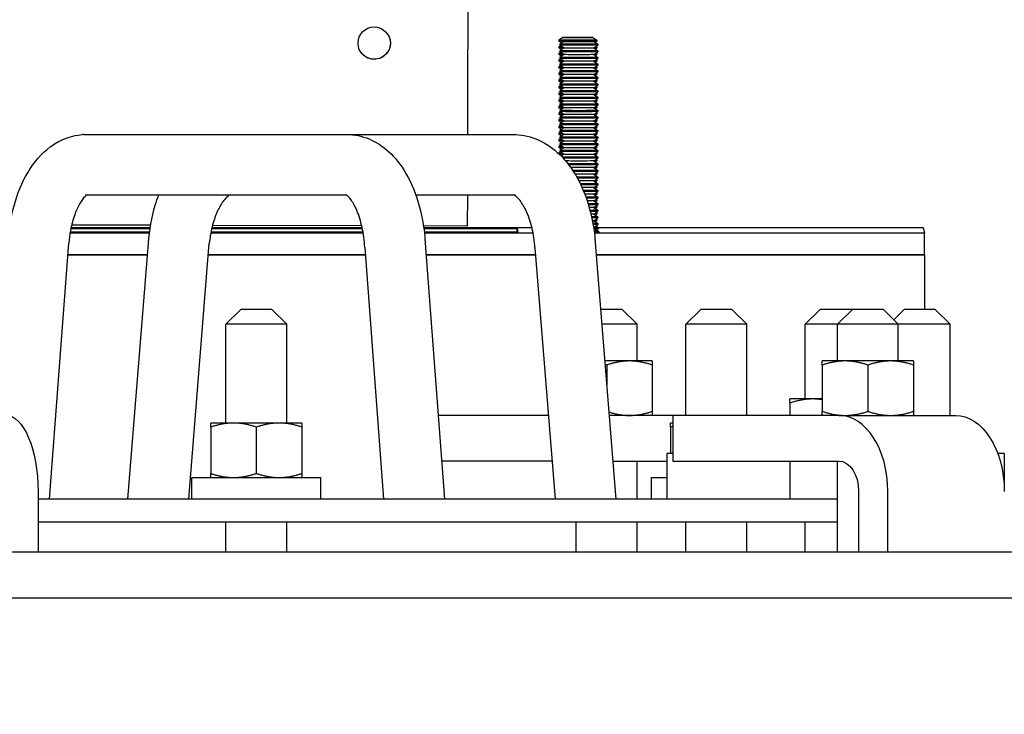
# Model space of a CAD drawing. Extents: x 0 to 796, y 0 to 496.
# Tile 184 of 242: x 411.73 to 419.82, y 300.33 to 306.05. Entities that reach past the tile are written whole.
import ezdxf

# ---------------------------------------------------------------- set-up
doc = ezdxf.new("R2010")
doc.units = 0
doc.header["$LTSCALE"] = 12
doc.header["$MEASUREMENT"] = 0
doc.header["$PDMODE"] = 1
doc.layers.get('0').update_dxf_attribs({"linetype": 'CONTINUOUS'})
doc.layers.get('Defpoints').update_dxf_attribs({"linetype": 'CONTINUOUS'})
doc.layers.add('D', color=2, linetype='CONTINUOUS')
doc.layers.add('X', color=1, linetype='CONTINUOUS')
doc.styles.get("Standard").update_dxf_attribs({"font": 'SIMPLEX.SHX', "width": 0.875})
doc.dimstyles.get("Standard").update_dxf_attribs({"dimscale": 28, "dimtxt": 0.125, "dimasz": 0.125, "dimexe": 0.04375, "dimexo": 0.0625, "dimgap": 0.04375, "dimtad": 0, "dimtih": 1, "dimtoh": 1, "dimdec": 4, "dimzin": 12, "dimdsep": 46, "dimlunit": 5, "dimtxsty": 'Standard', "dimcen": 0, "dimclrd": 256, "dimclre": 256, "dimclrt": 256, "dimadec": 1, "dimazin": 3, "dimtfac": 0.875, "dimtdec": 4, "dimtofl": 0, "dimtmove": 0, "dimatfit": 2, "dimfxl": 1, "dimtolj": 1, "dimtzin": 12, "dimlwd": 13, "dimlwe": 13, "dimarcsym": 0})

# ---------------------------------------------------------------- blocks, each defined once
blk = doc.blocks.new('*D68')
at = {"layer": 'D', "lineweight": 13, "transparency": 16777216}
for p, q in [((390.4139, 320.5128), (517.6464, 320.5128)), ((516.4214, 317.0128), (516.4214, 283.4065)), ((516.4214, 194.7933), (516.4214, 277.4565)), ((441.4913, 191.2933), (517.6464, 191.2933))]:
    blk.add_line(p, q, dxfattribs=at)
at = {"layer": 'D', "transparency": 16777216}
for points in [[(515.838, 317.0128), (517.0047, 317.0128), (516.4214, 320.5128)], [(515.838, 194.7933), (517.0047, 194.7933), (516.4214, 191.2933)]]:
    blk.add_solid(points, dxfattribs=at)
at = {"layer": 'Defpoints', "color": 0, "transparency": 16777216}
for p in [(388.6639, 320.5128), (439.7413, 191.2933), (516.4214, 191.2933)]:
    blk.add_point(p, dxfattribs=at)
at = {"layer": 'D', "transparency": 16777216, "insert": (516.4214, 280.4315), "char_height": 3.5, "attachment_point": 5}
blk.add_mtext('\\A1;129{}{\\C2;%%p1}', dxfattribs=at)
blk = doc.blocks.new('*D111')
at = {"layer": 'D', "lineweight": 13, "transparency": 16777216}
for p, q in [((397.8459, 318.7968), (397.8459, 334.7436)), ((441.8459, 307.4706), (441.8459, 334.7436)), ((438.3459, 333.5186), (401.3459, 333.5186))]:
    blk.add_line(p, q, dxfattribs=at)
at = {"layer": 'D', "transparency": 16777216}
for points in [[(401.3459, 334.102), (401.3459, 332.9353), (397.8459, 333.5186)], [(438.3459, 334.102), (438.3459, 332.9353), (441.8459, 333.5186)]]:
    blk.add_solid(points, dxfattribs=at)
at = {"layer": 'Defpoints', "color": 0, "transparency": 16777216}
for p in [(397.8459, 333.5186), (397.8459, 317.0468), (441.8459, 305.7206)]:
    blk.add_point(p, dxfattribs=at)
at = {"layer": 'D', "transparency": 16777216, "insert": (419.8459, 336.4936), "char_height": 3.5, "attachment_point": 5}
blk.add_mtext('\\A1;44{}{\\C2;%%p1}', dxfattribs=at)

msp = doc.modelspace()

# ---------------------------------------------------------------- linework, layer by layer
at = {"extrusion": (-1, 4.93038e-32, -2.22045e-16)}
for p, q in [((412.25503, 305.10335), (414.39498, 305.10335)), ((414.44227, 305.10335), (415.76401, 305.10335)), ((412.2919, 304.60821), (414.41223, 304.60821)), ((414.98314, 304.60821), (415.80392, 304.60821)), ((415.05948, 304.24668), (415.21893, 302.10578)), ((416.45678, 304.24968), (416.6296, 302.10578)), ((411.97317, 302.10578), (412.12989, 304.21016)), ((412.61644, 302.10578), (412.78608, 304.21016)), ((413.11644, 302.10578), (413.28608, 304.21016)), ((414.56492, 304.17364), (414.71893, 302.10578)), ((415.96315, 304.17063), (416.1296, 302.10578)), ((413.5477, 303.66828), (413.4227, 303.54328)), ((413.5477, 303.66828), (413.6727, 303.66828)), ((413.6727, 303.66828), (413.7977, 303.66828)), ((413.7977, 303.66828), (413.9227, 303.54328)), ((416.50364, 303.66828), (416.5536, 303.66828)), ((416.5536, 303.66828), (416.6786, 303.66828)), ((416.6786, 303.66828), (416.8036, 303.54328)), ((417.3295, 303.66828), (417.2045, 303.54328)), ((417.3295, 303.66828), (417.4545, 303.66828)), ((417.4545, 303.66828), (417.5795, 303.66828)), ((417.5795, 303.66828), (417.7045, 303.54328)), ((418.31022, 303.66828), (418.18522, 303.54328)), ((418.31022, 303.66828), (418.43522, 303.66828)), ((418.43522, 303.66828), (418.56022, 303.66828)), ((418.57633, 303.66828), (418.45133, 303.54328)), ((418.56022, 303.66828), (418.57633, 303.66828)), ((418.56022, 303.66828), (418.56828, 303.66022)), ((418.57633, 303.66828), (418.70133, 303.66828)), ((418.70133, 303.66828), (418.82633, 303.66828)), ((418.82633, 303.66828), (418.95133, 303.54328)), ((419.00218, 303.66828), (418.91426, 303.58036)), ((419.00218, 303.66828), (419.12718, 303.66828)), ((419.12718, 303.66828), (419.25218, 303.66828)), ((419.25218, 303.66828), (419.37718, 303.54328)), ((413.6727, 303.54328), (413.4227, 303.54328)), ((413.4227, 302.73078), (413.4227, 303.54328)), ((413.9227, 303.54328), (413.6727, 303.54328)), ((413.9227, 302.73078), (413.9227, 303.54328)), ((416.5536, 303.54328), (416.51372, 303.54328)), ((416.8036, 303.54328), (416.5536, 303.54328)), ((416.8036, 303.24128), (416.8036, 303.54328)), ((417.4545, 303.54328), (417.2045, 303.54328)), ((417.2045, 302.79328), (417.2045, 303.54328)), ((417.7045, 303.54328), (417.4545, 303.54328)), ((417.7045, 302.79328), (417.7045, 303.54328)), ((418.43522, 303.54328), (418.18522, 303.54328)), ((418.18522, 302.92878), (418.18522, 303.54328)), ((418.45133, 303.54328), (418.43522, 303.54328)), ((418.70133, 303.54328), (418.45133, 303.54328)), ((418.45133, 303.24128), (418.45133, 303.54328)), ((418.95133, 303.54328), (418.70133, 303.54328)), ((419.12718, 303.54328), (418.95133, 303.54328)), ((418.95133, 303.24128), (418.95133, 303.54328)), ((419.37718, 303.54328), (419.12718, 303.54328)), ((419.37718, 302.79328), (419.37718, 303.54328)), ((416.7411, 303.24128), (416.53806, 303.24128)), ((416.5536, 303.20779), (416.5536, 303.04855)), ((416.9286, 303.24128), (416.7411, 303.24128)), ((416.9286, 303.20779), (416.9286, 302.82677)), ((418.51383, 303.24128), (418.32633, 303.24128)), ((418.32633, 303.20779), (418.32633, 302.82677)), ((418.88883, 303.24128), (418.51383, 303.24128)), ((418.70133, 303.20779), (418.70133, 302.82677)), ((419.07633, 303.24128), (418.88883, 303.24128)), ((419.07633, 303.20779), (419.07633, 302.82677)), ((418.24772, 302.92878), (418.06022, 302.92878)), ((418.06022, 302.89529), (418.06022, 302.79328)), ((418.32633, 302.92878), (418.24772, 302.92878)), ((416.07418, 302.79328), (415.16772, 302.79328)), ((417.09768, 302.79328), (416.57418, 302.79328)), ((418.4636, 302.79328), (417.09768, 302.79328)), ((417.09768, 302.79328), (417.09768, 302.41828)), ((418.4636, 302.79328), (419.42116, 302.79328)), ((413.4852, 302.73078), (413.2977, 302.73078)), ((413.8602, 302.73078), (413.4852, 302.73078)), ((414.0477, 302.73078), (413.8602, 302.73078)), ((417.09768, 302.73078), (417.0795, 302.73078)), ((413.2977, 302.69729), (413.2977, 302.31627)), ((413.6727, 302.69729), (413.6727, 302.31627)), ((414.0477, 302.69729), (414.0477, 302.31627)), ((417.0795, 302.69729), (417.0795, 302.48078)), ((417.04791, 302.48078), (417.04791, 302.10578)), ((417.09768, 302.48078), (417.04791, 302.48078)), ((419.82253, 302.48078), (419.76908, 302.48078)), ((419.82253, 302.48078), (419.82253, 302.19496)), ((416.10441, 302.41828), (415.19565, 302.41828)), ((416.60441, 302.41828), (417.04791, 302.41828)), ((416.8036, 302.10578), (416.8036, 302.41828)), ((417.09768, 302.41828), (418.4636, 302.41828)), ((418.05918, 302.41828), (418.05918, 302.10578)), ((418.45133, 301.66828), (418.45133, 302.41828)), ((413.1412, 302.28278), (414.2042, 302.28278)), ((413.1412, 302.10578), (413.1412, 302.28278)), ((414.2042, 302.10578), (414.2042, 302.28278)), ((416.923, 302.28278), (417.04791, 302.28278)), ((416.923, 302.10578), (416.923, 302.28278)), ((411.87778, 302.16828), (411.87778, 301.66828)), ((418.6243, 302.16828), (418.6243, 301.66828)), ((418.86534, 301.66828), (418.86534, 302.16828)), ((418.45133, 302.10578), (411.87778, 302.10578)), ((411.87778, 301.91828), (418.45133, 301.91828)), ((413.4227, 301.66828), (413.4227, 301.91828)), ((413.9227, 301.66828), (413.9227, 301.91828)), ((416.3036, 301.66828), (416.3036, 301.91828)), ((416.8036, 301.66828), (416.8036, 301.91828)), ((417.2045, 301.66828), (417.2045, 301.91828)), ((417.7045, 301.66828), (417.7045, 301.91828)), ((418.18522, 301.66828), (418.18522, 301.91828)), ((434.5489, 301.66828), (359.34591, 301.66828)), ((359.34591, 301.29328), (434.48898, 301.29328))]:
    msp.add_line(p, q, dxfattribs=at)
for centre, major_axis, ratio, start_param, end_param in [((412.27347, 304.85578), (-0.06409, 0.24165), 0.839795, -0.2191466, -0.1631806), ((412.27347, 304.85578), (0.06409, -0.24165), 0.839795, -0.3306394, -0.2191466), ((414.8122, 304.21016), (0.24716, 0.03756), 0.2337537, -0.0179059, -0.0152499), ((418.4636, 302.16828), (0, 0.625), 0.6427876, -1.5707963, 0)]:
    msp.add_ellipse(centre, major_axis=major_axis, ratio=ratio, start_param=start_param, end_param=end_param)
at = {"extrusion": (2.22045e-16, -4.31408e-32, -1)}
msp.add_ellipse((416.20996, 304.21016), major_axis=(-0.24669, -0.04057), ratio=0.2257889, start_param=0.0186846, end_param=0.0229799, dxfattribs=at)
at = {"extrusion": (2.22045e-16, -1.77899e-47, -1)}
msp.add_ellipse((411.61364, 302.16828), major_axis=(0, 0.625), ratio=0.4226183, start_param=0, end_param=1.5707963, dxfattribs=at)
at = {"extrusion": (2.22045e-16, -1.64215e-47, -1)}
msp.add_ellipse((419.42116, 302.16828), major_axis=(0, 0.625), ratio=0.6427876, start_param=0, end_param=1.5707963, dxfattribs=at)
at = {"extrusion": (2.22045e-16, -8.21073e-48, -1)}
msp.add_ellipse((418.4636, 302.16828), major_axis=(0, 0.25), ratio=0.6427876, start_param=0, end_param=1.5707963, dxfattribs=at)
for points, knots in [([(411.62989, 304.21016), (411.63659, 304.31609), (411.65378, 304.42141), (411.70787, 304.6171), (411.74567, 304.70962), (411.84295, 304.8742), (411.90502, 304.94779), (412.01315, 305.02809), (412.05042, 305.04977), (412.1382, 305.08674), (412.19055, 305.0995), (412.2432, 305.10296)], [0, 0, 0, 0, 0.3195923, 0.3195923, 0.6448523, 0.6448523, 0.985725, 0.985725, 1.1445154, 1.1445154, 1.3403033, 1.3403033, 1.3403033, 1.3403033]), ([(414.38836, 305.10296), (414.39843, 305.10362), (414.40853, 305.10395), (414.449, 305.10395), (414.47946, 305.10092), (414.57083, 305.08273), (414.63018, 305.05768), (414.73935, 304.98722), (414.78959, 304.94005), (414.88579, 304.81999), (414.92973, 304.74212), (415.00355, 304.56139), (415.0319, 304.45393), (415.05295, 304.31133), (415.05669, 304.27918), (415.05947, 304.24683)], [0, 0, 0, 0, 0.0374611, 0.0374611, 0.1501477, 0.1501477, 0.3835405, 0.3835405, 0.6332438, 0.6332438, 0.9382811, 0.9382811, 1.2809377, 1.2809377, 1.3789856, 1.3789856, 1.3789856, 1.3789856]), ([(415.75941, 305.10335), (415.76759, 305.10375), (415.77578, 305.10395), (415.81421, 305.10395), (415.84454, 305.10117), (415.94027, 305.08358), (416.00427, 305.05782), (416.1219, 304.98436), (416.17625, 304.93496), (416.27844, 304.81064), (416.32475, 304.73109), (416.40128, 304.54881), (416.4303, 304.44191), (416.45084, 304.30485), (416.45417, 304.27742), (416.45676, 304.24985)], [0.0068754, 0.0068754, 0.0068754, 0.0068754, 0.0369365, 0.0369365, 0.1480071, 0.1480071, 0.3943837, 0.3943837, 0.6543924, 0.6543924, 0.9615009, 0.9615009, 1.3000667, 1.3000667, 1.3836576, 1.3836576, 1.3836576, 1.3836576]), ([(412.28041, 304.60857), (412.27652, 304.60595), (412.27007, 304.60091), (412.25042, 304.58039), (412.23545, 304.56093), (412.20642, 304.51045), (412.19201, 304.47934), (412.16558, 304.4059), (412.15358, 304.36191), (412.13816, 304.28173), (412.13316, 304.24622), (412.12989, 304.21016)], [0.25981985, 0.25981985, 0.25981985, 0.25981985, 0.35802338, 0.35802338, 0.50008373, 0.50008373, 0.63816127, 0.63816127, 0.78962669, 0.78962669, 0.89991152, 0.89991152, 0.89991152, 0.89991152]), ([(412.78608, 304.21016), (412.79331, 304.31727), (412.81203, 304.42381), (412.84998, 304.55125), (412.85973, 304.58008), (412.87044, 304.60821)], [0, 0, 0, 0, 0.32312146, 0.32312146, 0.4199095, 0.4199095, 0.4199095, 0.4199095]), ([(413.45894, 304.60821), (413.45369, 304.606), (413.44204, 304.59973), (413.41017, 304.56824), (413.39048, 304.54302), (413.35611, 304.48165), (413.34069, 304.44692), (413.31363, 304.36698), (413.30206, 304.3202), (413.29084, 304.25144), (413.28815, 304.23091), (413.28608, 304.21016)], [0.18650205, 0.18650205, 0.18650205, 0.18650205, 0.35302385, 0.35302385, 0.51781873, 0.51781873, 0.66039339, 0.66039339, 0.81439002, 0.81439002, 0.8779053, 0.8779053, 0.8779053, 0.8779053]), ([(414.56491, 304.17386), (414.56154, 304.23128), (414.55375, 304.28827), (414.53111, 304.39152), (414.51596, 304.43934), (414.48333, 304.51624), (414.46552, 304.54729), (414.4354, 304.58836), (414.42251, 304.6005), (414.40994, 304.61005), (414.40731, 304.61115), (414.40731, 304.61115)], [0, 0, 0, 0, 0.17364991, 0.17364991, 0.34531111, 0.34531111, 0.5063828, 0.5063828, 0.65133277, 0.65133277, 0.75006373, 0.75006373, 0.75006373, 0.75006373]), ([(415.96313, 304.17088), (415.95967, 304.22707), (415.95153, 304.28287), (415.92778, 304.38415), (415.91186, 304.43111), (415.87725, 304.50729), (415.85823, 304.5383), (415.82483, 304.58074), (415.80999, 304.5939), (415.79406, 304.60497), (415.78975, 304.60711), (415.78711, 304.60821)], [0, 0, 0, 0, 0.16990034, 0.16990034, 0.33811907, 0.33811907, 0.49731098, 0.49731098, 0.64403315, 0.64403315, 0.73041523, 0.73041523, 0.73041523, 0.73041523])]:
    msp.add_open_spline(points, degree=3, knots=knots)
for points, weights in [([(416.5536, 303.20779), (416.54695, 303.21), (416.54042, 303.21206)], [1, 1.0024249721, 1.00454007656]), ([(416.7411, 303.24128), (416.65408, 303.24128), (416.5536, 303.20779)], [1, 1.0379548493, 1]), ([(416.9286, 303.20779), (416.82812, 303.24128), (416.7411, 303.24128)], [1, 1.0379548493, 1]), ([(416.9286, 303.24128), (416.9286, 303.24128), (416.9286, 303.20779)], [1, 1.0379548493, 1]), ([(418.32633, 303.20779), (418.32633, 303.24128), (418.32633, 303.24128)], [1, 1.0379548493, 1]), ([(418.51383, 303.24128), (418.42681, 303.24128), (418.32633, 303.20779)], [1, 1.0379548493, 1]), ([(418.70133, 303.20779), (418.60085, 303.24128), (418.51383, 303.24128)], [1, 1.0379548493, 1]), ([(418.88883, 303.24128), (418.80181, 303.24128), (418.70133, 303.20779)], [1, 1.0379548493, 1]), ([(419.07633, 303.20779), (418.97585, 303.24128), (418.88883, 303.24128)], [1, 1.0379548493, 1]), ([(419.07633, 303.24128), (419.07633, 303.24128), (419.07633, 303.20779)], [1, 1.0379548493, 1]), ([(418.06022, 302.89529), (418.06022, 302.92878), (418.06022, 302.92878)], [1, 1.0379548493, 1]), ([(418.24772, 302.92878), (418.1607, 302.92878), (418.06022, 302.89529)], [1, 1.0379548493, 1]), ([(418.32633, 302.92253), (418.28647, 302.92878), (418.24772, 302.92878)], [1.01866743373, 1.01655197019, 1]), ([(416.57195, 302.82089), (416.66159, 302.79328), (416.7411, 302.79328)], [1.00617536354, 1.0345642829, 1]), ([(416.7411, 302.79328), (416.82812, 302.79328), (416.9286, 302.82677)], [1, 1.0379548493, 1]), ([(416.9286, 302.82677), (416.9286, 302.79328), (416.9286, 302.79328)], [1, 1.0379548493, 1]), ([(418.32633, 302.82677), (418.42681, 302.79328), (418.51383, 302.79328)], [1, 1.0379548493, 1]), ([(418.32633, 302.79328), (418.32633, 302.79328), (418.32633, 302.82677)], [1, 1.0379548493, 1]), ([(418.51383, 302.79328), (418.60085, 302.79328), (418.70133, 302.82677)], [1, 1.0379548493, 1]), ([(418.70133, 302.82677), (418.80181, 302.79328), (418.88883, 302.79328)], [1, 1.0379548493, 1]), ([(418.88883, 302.79328), (418.97585, 302.79328), (419.07633, 302.82677)], [1, 1.0379548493, 1]), ([(419.07633, 302.82677), (419.07633, 302.79328), (419.07633, 302.79328)], [1, 1.0379548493, 1]), ([(413.2977, 302.69729), (413.2977, 302.73078), (413.2977, 302.73078)], [1, 1.0379548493, 1]), ([(413.4852, 302.73078), (413.39819, 302.73078), (413.2977, 302.69729)], [1, 1.0379548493, 1]), ([(413.6727, 302.69729), (413.57222, 302.73078), (413.4852, 302.73078)], [1, 1.0379548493, 1]), ([(413.8602, 302.73078), (413.77319, 302.73078), (413.6727, 302.69729)], [1, 1.0379548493, 1]), ([(414.0477, 302.69729), (413.94722, 302.73078), (413.8602, 302.73078)], [1, 1.0379548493, 1]), ([(414.0477, 302.73078), (414.0477, 302.73078), (414.0477, 302.69729)], [1, 1.0379548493, 1]), ([(417.0795, 302.69729), (417.0795, 302.73078), (417.0795, 302.73078)], [1, 1.0379548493, 1]), ([(417.09768, 302.70312), (417.08869, 302.70035), (417.0795, 302.69729)], [1.00612233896, 1.00335832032, 1]), ([(413.2977, 302.31627), (413.39819, 302.28278), (413.4852, 302.28278)], [1, 1.0379548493, 1]), ([(413.2977, 302.28278), (413.2977, 302.28278), (413.2977, 302.31627)], [1, 1.0379548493, 1]), ([(413.4852, 302.28278), (413.57222, 302.28278), (413.6727, 302.31627)], [1, 1.0379548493, 1]), ([(413.6727, 302.31627), (413.77319, 302.28278), (413.8602, 302.28278)], [1, 1.0379548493, 1]), ([(413.8602, 302.28278), (413.94722, 302.28278), (414.0477, 302.31627)], [1, 1.0379548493, 1]), ([(414.0477, 302.31627), (414.0477, 302.28278), (414.0477, 302.28278)], [1, 1.0379548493, 1])]:
    msp.add_rational_spline(points, weights, degree=2)
at = {"layer": 'X', "extrusion": (-1, 4.93038e-32, -2.22045e-16)}
for p, q in [((415.42138, 309.82402), (415.40958, 305.38326)), ((416.19383, 305.90293), (416.16078, 305.87979)), ((416.16078, 305.87978), (416.16078, 305.87141)), ((416.18173, 305.85674), (416.16078, 305.8714)), ((416.20113, 305.87032), (416.16808, 305.84718)), ((416.44023, 305.90293), (416.47328, 305.87979)), ((416.44753, 305.87032), (416.48058, 305.84718)), ((416.45963, 305.86185), (416.47328, 305.8714)), ((416.47328, 305.87978), (416.47328, 305.87141)), ((416.1742, 305.83452), (416.16078, 305.82513)), ((416.16078, 305.82512), (416.16078, 305.81675)), ((416.18173, 305.80208), (416.16078, 305.81674)), ((416.16808, 305.84718), (416.16808, 305.8388)), ((416.20113, 305.81566), (416.16808, 305.8388)), ((416.20113, 305.81566), (416.16808, 305.79252)), ((416.16808, 305.79252), (416.16808, 305.78414)), ((416.44753, 305.81566), (416.48058, 305.8388)), ((416.44753, 305.81566), (416.48058, 305.79252)), ((416.45963, 305.80719), (416.47328, 305.81674)), ((416.46716, 305.82941), (416.47328, 305.82512)), ((416.47328, 305.82512), (416.47328, 305.81675)), ((416.48058, 305.84718), (416.48058, 305.8388)), ((416.48058, 305.79252), (416.48058, 305.78414)), ((416.1742, 305.77986), (416.16078, 305.77046)), ((416.16078, 305.77046), (416.16078, 305.76208)), ((416.18173, 305.74742), (416.16078, 305.76208)), ((416.1742, 305.7252), (416.16078, 305.7158)), ((416.16078, 305.7158), (416.16078, 305.70742)), ((416.18173, 305.69275), (416.16078, 305.70742)), ((416.20113, 305.761), (416.16808, 305.78414)), ((416.20113, 305.761), (416.16808, 305.73786)), ((416.16808, 305.73786), (416.16808, 305.72948)), ((416.20113, 305.70634), (416.16808, 305.72948)), ((416.20113, 305.70634), (416.16808, 305.6832)), ((416.44753, 305.761), (416.48058, 305.78414)), ((416.44753, 305.761), (416.48058, 305.73786)), ((416.44753, 305.70634), (416.48058, 305.72948)), ((416.44753, 305.70634), (416.48058, 305.6832)), ((416.45963, 305.75253), (416.47328, 305.76208)), ((416.45963, 305.69787), (416.47328, 305.70742)), ((416.46716, 305.77475), (416.47328, 305.77046)), ((416.46716, 305.72008), (416.47328, 305.7158)), ((416.47328, 305.77046), (416.47328, 305.76208)), ((416.47328, 305.7158), (416.47328, 305.70742)), ((416.48058, 305.73786), (416.48058, 305.72948)), ((416.1742, 305.67054), (416.16078, 305.66114)), ((416.16078, 305.66114), (416.16078, 305.65276)), ((416.18173, 305.63809), (416.16078, 305.65276)), ((416.16808, 305.6832), (416.16808, 305.67482)), ((416.20113, 305.65168), (416.16808, 305.67482)), ((416.20113, 305.65168), (416.16808, 305.62854)), ((416.16808, 305.62854), (416.16808, 305.62016)), ((416.44753, 305.65168), (416.48058, 305.67482)), ((416.44753, 305.65168), (416.48058, 305.62854)), ((416.45963, 305.64321), (416.47328, 305.65276)), ((416.46716, 305.66542), (416.47328, 305.66114)), ((416.47328, 305.66114), (416.47328, 305.65276)), ((416.48058, 305.6832), (416.48058, 305.67482)), ((416.48058, 305.62854), (416.48058, 305.62016)), ((416.1742, 305.61588), (416.16078, 305.60648)), ((416.16078, 305.60648), (416.16078, 305.5981)), ((416.18173, 305.58343), (416.16078, 305.5981)), ((416.1742, 305.56121), (416.16078, 305.55182)), ((416.16078, 305.55182), (416.16078, 305.54344)), ((416.18173, 305.52877), (416.16078, 305.54344)), ((416.20113, 305.59702), (416.16808, 305.62016)), ((416.20113, 305.59702), (416.16808, 305.57388)), ((416.16808, 305.57388), (416.16808, 305.5655)), ((416.20113, 305.54235), (416.16808, 305.5655)), ((416.20113, 305.54236), (416.16808, 305.51922)), ((416.44753, 305.59702), (416.48058, 305.62016)), ((416.44753, 305.59702), (416.48058, 305.57388)), ((416.44753, 305.54235), (416.48058, 305.5655)), ((416.44753, 305.54236), (416.48058, 305.51922)), ((416.45963, 305.58854), (416.47328, 305.5981)), ((416.45963, 305.53388), (416.47328, 305.54344)), ((416.46716, 305.61076), (416.47328, 305.60648)), ((416.46716, 305.5561), (416.47328, 305.55182)), ((416.47328, 305.60648), (416.47328, 305.5981)), ((416.47328, 305.55182), (416.47328, 305.54344)), ((416.48058, 305.57388), (416.48058, 305.5655)), ((416.1742, 305.50655), (416.16078, 305.49716)), ((416.16078, 305.49716), (416.16078, 305.48878)), ((416.18173, 305.47411), (416.16078, 305.48878)), ((416.16808, 305.51921), (416.16808, 305.51084)), ((416.20113, 305.48769), (416.16808, 305.51084)), ((416.20113, 305.4877), (416.16808, 305.46456)), ((416.16808, 305.46455), (416.16808, 305.45618)), ((416.44753, 305.48769), (416.48058, 305.51083)), ((416.44753, 305.48769), (416.48058, 305.46456)), ((416.45963, 305.47922), (416.47328, 305.48878)), ((416.46716, 305.50144), (416.47328, 305.49716)), ((416.47328, 305.49716), (416.47328, 305.48878)), ((416.48058, 305.51921), (416.48058, 305.51084)), ((416.48058, 305.46455), (416.48058, 305.45618)), ((416.1742, 305.45189), (416.16078, 305.4425)), ((416.16078, 305.4425), (416.16078, 305.43412)), ((416.18173, 305.41945), (416.16078, 305.43412)), ((416.1742, 305.39723), (416.16078, 305.38784)), ((416.16078, 305.38783), (416.16078, 305.37946)), ((416.20113, 305.43303), (416.16808, 305.45617)), ((416.20113, 305.43303), (416.16808, 305.40989)), ((416.16808, 305.40989), (416.16808, 305.40152)), ((416.20113, 305.37837), (416.16808, 305.40151)), ((416.44753, 305.43303), (416.48058, 305.45617)), ((416.44753, 305.43303), (416.48058, 305.40989)), ((416.44753, 305.37837), (416.48058, 305.40151)), ((416.45963, 305.42456), (416.47328, 305.43412)), ((416.46716, 305.44678), (416.47328, 305.4425)), ((416.46716, 305.39212), (416.47328, 305.38784)), ((416.47328, 305.4425), (416.47328, 305.43412)), ((416.47328, 305.38783), (416.47328, 305.37946)), ((416.48058, 305.40989), (416.48058, 305.40151)), ((416.18173, 305.36479), (416.16078, 305.37946)), ((416.1742, 305.34257), (416.16078, 305.33318)), ((416.16078, 305.33317), (416.16078, 305.3248)), ((416.18173, 305.31013), (416.16078, 305.32479)), ((416.20113, 305.37837), (416.16808, 305.35523)), ((416.16808, 305.35523), (416.16808, 305.34685)), ((416.20113, 305.32371), (416.16808, 305.34685)), ((416.20113, 305.32371), (416.16808, 305.30057)), ((416.16808, 305.30057), (416.16808, 305.29219)), ((416.44753, 305.37837), (416.48058, 305.35523)), ((416.44753, 305.32371), (416.48058, 305.34685)), ((416.44753, 305.32371), (416.48058, 305.30057)), ((416.45963, 305.3699), (416.47328, 305.37945)), ((416.45963, 305.31524), (416.47328, 305.32479)), ((416.46716, 305.33746), (416.47328, 305.33318)), ((416.47328, 305.33317), (416.47328, 305.3248)), ((416.48058, 305.35523), (416.48058, 305.34685)), ((416.48058, 305.30057), (416.48058, 305.29219)), ((415.40933, 305.25789), (415.4097, 305.25625)), ((416.1742, 305.28791), (416.16078, 305.27851)), ((416.16078, 305.27851), (416.16078, 305.27014)), ((416.18173, 305.25547), (416.16078, 305.27013)), ((416.17419, 305.23325), (416.16078, 305.22385)), ((416.16078, 305.22385), (416.16078, 305.21547)), ((416.20113, 305.26905), (416.16808, 305.29219)), ((416.20113, 305.26905), (416.16808, 305.24591)), ((416.16808, 305.24591), (416.16808, 305.23753)), ((416.20113, 305.21439), (416.16808, 305.23753)), ((416.44753, 305.26905), (416.48058, 305.29219)), ((416.44753, 305.26905), (416.48058, 305.24591)), ((416.44753, 305.21439), (416.48058, 305.23753)), ((416.45963, 305.26058), (416.47328, 305.27013)), ((416.46716, 305.2828), (416.47328, 305.27851)), ((416.46716, 305.22814), (416.47328, 305.22385)), ((416.47328, 305.27851), (416.47328, 305.27013)), ((416.47328, 305.22385), (416.47328, 305.21547)), ((416.48058, 305.24591), (416.48058, 305.23753)), ((416.18173, 305.20081), (416.16078, 305.21547)), ((416.17419, 305.17859), (416.16078, 305.16919)), ((416.16078, 305.16919), (416.16078, 305.16081)), ((416.18173, 305.14614), (416.16078, 305.16081)), ((416.20113, 305.21439), (416.16808, 305.19125)), ((416.16808, 305.19125), (416.16808, 305.18287)), ((416.20113, 305.15973), (416.16808, 305.18287)), ((416.20113, 305.15973), (416.16808, 305.13659)), ((416.44753, 305.21439), (416.48058, 305.19125)), ((416.44753, 305.15973), (416.48058, 305.18287)), ((416.44753, 305.15973), (416.48058, 305.13659)), ((416.45963, 305.20592), (416.47328, 305.21547)), ((416.45963, 305.15126), (416.47328, 305.16081)), ((416.46716, 305.17347), (416.47328, 305.16919)), ((416.47328, 305.16919), (416.47328, 305.16081)), ((416.48058, 305.19125), (416.48058, 305.18287)), ((416.17419, 305.12393), (416.16078, 305.11453)), ((416.16078, 305.11453), (416.16078, 305.10615)), ((416.18173, 305.09148), (416.16078, 305.10615)), ((416.17419, 305.06926), (416.16078, 305.05987)), ((416.16078, 305.05987), (416.16078, 305.05149)), ((416.16808, 305.13659), (416.16808, 305.12821)), ((416.20113, 305.10507), (416.16808, 305.12821)), ((416.20113, 305.10507), (416.16808, 305.08193)), ((416.16808, 305.08193), (416.16808, 305.07355)), ((416.20113, 305.05041), (416.16808, 305.07355)), ((416.44753, 305.10507), (416.48058, 305.12821)), ((416.44753, 305.10507), (416.48058, 305.08193)), ((416.44753, 305.0504), (416.48058, 305.07355)), ((416.45963, 305.09659), (416.47328, 305.10615)), ((416.46716, 305.11881), (416.47328, 305.11453)), ((416.46716, 305.06415), (416.47328, 305.05987)), ((416.47328, 305.11453), (416.47328, 305.10615)), ((416.47328, 305.05987), (416.47328, 305.05149)), ((416.48058, 305.13659), (416.48058, 305.12821)), ((416.48058, 305.08193), (416.48058, 305.07355)), ((416.18173, 305.03682), (416.16078, 305.05149)), ((416.17419, 305.0146), (416.16078, 305.00521)), ((416.16078, 305.00521), (416.16078, 304.99683)), ((416.18172, 304.98216), (416.16078, 304.99683)), ((416.20113, 305.05041), (416.16808, 305.02727)), ((416.16808, 305.02727), (416.16808, 305.01889)), ((416.20113, 304.99574), (416.16808, 305.01889)), ((416.20113, 304.99575), (416.16808, 304.97261)), ((416.44753, 305.05041), (416.48058, 305.02727)), ((416.44753, 304.99574), (416.48058, 305.01889)), ((416.44753, 304.99575), (416.48058, 304.97261)), ((416.45963, 305.04193), (416.47328, 305.05149)), ((416.45963, 304.98727), (416.47328, 304.99683)), ((416.46716, 305.00949), (416.47328, 305.00521)), ((416.47328, 305.00521), (416.47328, 304.99683)), ((416.48058, 305.02726), (416.48058, 305.01889)), ((416.17419, 304.95994), (416.16078, 304.95055)), ((416.16078, 304.95055), (416.16078, 304.94492)), ((416.16808, 304.9726), (416.16808, 304.96423)), ((416.20113, 304.94108), (416.16808, 304.96422)), ((416.18172, 304.9275), (416.17115, 304.9349)), ((416.20113, 304.94108), (416.17985, 304.92619)), ((416.44753, 304.94108), (416.48058, 304.96422)), ((416.44753, 304.94108), (416.48058, 304.91794)), ((416.44753, 304.88642), (416.48058, 304.90956)), ((416.45963, 304.93261), (416.47328, 304.94217)), ((416.46716, 304.95483), (416.47328, 304.95055)), ((416.46716, 304.90017), (416.47328, 304.89589)), ((416.47328, 304.95055), (416.47328, 304.94217)), ((416.47328, 304.89588), (416.47328, 304.88751)), ((416.48058, 304.9726), (416.48058, 304.96423)), ((416.48058, 304.91794), (416.48058, 304.90957)), ((416.44753, 304.88642), (416.48058, 304.86328)), ((416.44753, 304.83176), (416.48058, 304.8549)), ((416.44753, 304.83176), (416.48058, 304.80862)), ((416.45963, 304.87795), (416.47328, 304.88751)), ((416.45963, 304.82329), (416.47327, 304.83284)), ((416.46716, 304.84551), (416.47327, 304.84123)), ((416.47328, 304.84122), (416.47328, 304.83285)), ((416.48058, 304.86328), (416.48058, 304.8549)), ((416.44753, 304.7771), (416.48058, 304.80024)), ((416.44753, 304.7771), (416.48058, 304.75396)), ((416.44753, 304.72244), (416.48058, 304.74558)), ((416.45963, 304.76863), (416.47327, 304.77818)), ((416.46716, 304.79085), (416.47327, 304.78656)), ((416.46716, 304.73619), (416.47327, 304.7319)), ((416.47328, 304.78656), (416.47328, 304.77819)), ((416.48058, 304.80862), (416.48058, 304.80024)), ((416.48058, 304.75396), (416.48058, 304.74558)), ((416.44753, 304.72244), (416.48058, 304.6993)), ((416.44753, 304.66778), (416.48058, 304.69092)), ((416.44753, 304.66778), (416.48058, 304.64464)), ((416.45963, 304.71397), (416.47327, 304.72352)), ((416.45963, 304.65931), (416.47327, 304.66886)), ((416.46716, 304.68152), (416.47327, 304.67724)), ((416.47328, 304.7319), (416.47328, 304.72352)), ((416.47328, 304.67724), (416.47328, 304.66886)), ((416.48058, 304.6993), (416.48058, 304.69092)), ((415.40813, 304.60821), (415.40745, 304.35098)), ((416.44753, 304.61312), (416.48058, 304.63626)), ((416.44753, 304.61312), (416.48058, 304.58998)), ((416.44753, 304.55846), (416.48058, 304.5816)), ((416.45963, 304.60465), (416.47327, 304.6142)), ((416.46716, 304.62686), (416.47327, 304.62258)), ((416.46716, 304.5722), (416.47327, 304.56792)), ((416.47328, 304.62258), (416.47328, 304.6142)), ((416.48058, 304.64464), (416.48058, 304.63626)), ((416.48058, 304.58998), (416.48058, 304.5816)), ((416.44753, 304.55846), (416.48057, 304.53532)), ((416.44753, 304.50379), (416.48057, 304.52694)), ((416.44753, 304.5038), (416.48057, 304.48066)), ((416.45963, 304.54998), (416.47327, 304.55954)), ((416.45963, 304.49532), (416.47327, 304.50488)), ((416.46716, 304.51754), (416.47327, 304.51326)), ((416.47328, 304.56792), (416.47328, 304.55954)), ((416.47328, 304.51326), (416.47328, 304.50488)), ((416.48058, 304.53532), (416.48058, 304.52694)), ((416.44753, 304.44913), (416.48057, 304.47227)), ((416.44753, 304.44913), (416.48057, 304.426)), ((416.44753, 304.39447), (416.48057, 304.41761)), ((416.45963, 304.44066), (416.47327, 304.45022)), ((416.46716, 304.46288), (416.47327, 304.4586)), ((416.46716, 304.40822), (416.47327, 304.40394)), ((416.47328, 304.4586), (416.47328, 304.45022)), ((416.48058, 304.48065), (416.48058, 304.47228)), ((416.48058, 304.42599), (416.48058, 304.41762)), ((412.14771, 304.33075), (412.79908, 304.33075)), ((412.14934, 304.33837), (412.80024, 304.33837)), ((412.80339, 304.35789), (412.15422, 304.35962)), ((413.30576, 304.33075), (414.54438, 304.33075)), ((413.30756, 304.33837), (414.54276, 304.33837)), ((414.53939, 304.35328), (413.31213, 304.35654)), ((415.40745, 304.35098), (415.04693, 304.35194)), ((415.04895, 304.33837), (415.9385, 304.33837)), ((415.05003, 304.33075), (415.81736, 304.33075)), ((415.81736, 304.33075), (415.82399, 304.30111)), ((415.81736, 304.30111), (415.81736, 304.33075)), ((416.44752, 304.33981), (416.48057, 304.36295)), ((416.44753, 304.39447), (416.48057, 304.37133)), ((416.44753, 304.33981), (416.48057, 304.31667)), ((416.45963, 304.386), (416.47327, 304.39556)), ((416.4605, 304.33195), (416.47327, 304.34089)), ((416.46716, 304.35356), (416.47327, 304.34928)), ((416.46967, 304.33837), (419.15565, 304.33837)), ((416.47328, 304.40394), (416.47328, 304.39556)), ((416.47328, 304.34927), (416.47328, 304.3409)), ((416.48058, 304.37133), (416.48058, 304.36295)), ((419.15565, 304.33837), (419.1657, 304.29349)), ((412.79401, 304.29349), (412.14067, 304.29349)), ((412.79497, 304.30111), (412.14199, 304.30111)), ((414.5514, 304.29349), (413.29797, 304.29349)), ((414.55009, 304.30111), (413.29943, 304.30111)), ((415.82399, 304.30111), (415.05388, 304.30111)), ((415.94806, 304.29349), (415.05478, 304.29349)), ((419.1657, 304.29349), (416.45203, 304.29349)), ((416.4678, 304.29935), (416.48057, 304.30829)), ((416.48058, 304.31667), (416.48058, 304.30829)), ((419.1657, 304.11419), (419.1657, 304.29349)), ((412.77834, 304.11419), (412.12275, 304.11419)), ((412.12275, 304.11419), (412.77834, 304.11419)), ((414.56935, 304.11419), (413.27834, 304.11419)), ((413.27834, 304.11419), (414.56935, 304.11419)), ((415.9677, 304.11419), (415.06935, 304.11419)), ((415.06935, 304.11419), (415.9677, 304.11419)), ((419.1657, 304.11419), (416.4677, 304.11419)), ((416.4677, 304.11419), (419.1657, 304.11419)), ((419.1657, 304.11419), (419.1657, 303.66828))]:
    msp.add_line(p, q, dxfattribs=at)
at = {"layer": 'X'}
for centre, major_axis, ratio, start_param, end_param in [((414.64183, 305.8557), (-0.12979, -0.02906), 0.9999954, -4.9353282, 1.3478571), ((415.40966, 305.38289), (-0.00033, -0.125), 0.0006715, -1.5737585, -0.0029622), ((414.8122, 304.21016), (-0.24716, -0.03756), 0.2337537, -0.0216355, -0.0179059)]:
    msp.add_ellipse(centre, major_axis=major_axis, ratio=ratio, start_param=start_param, end_param=end_param, dxfattribs=at)
at = {"layer": 'X', "extrusion": (2.22045e-16, 1.84889e-32, -1)}
msp.add_ellipse((414.64176, 305.85601), major_axis=(0.12979, 0.02906), ratio=0.9999954, start_param=0.0011944, end_param=1.7937356, dxfattribs=at)
at = {"layer": 'X', "extrusion": (2.22045e-16, 0, -1)}
for centre, major_axis, start_param, end_param in [((416.31703, 305.87978), (0.15625, 0), -0.004233, 3.140929), ((416.31703, 305.90293), (0.1232, 0), -3.1422563, 3.140929), ((416.32433, 305.87032), (0.1232, 0), -3.1422563, 3.140929), ((416.31703, 305.81675), (-0.15625, 0), -0.7244459, 0), ((416.32433, 305.84718), (0.15625, 0), -0.004233, 3.140929), ((416.32433, 305.79252), (0.15625, 0), -0.004233, 3.140929), ((416.32433, 305.81566), (0.1232, 0), 0.004233, 3.1373597), ((416.31703, 305.81675), (0.15625, 0), 0, 0.5682563), ((416.32433, 305.73786), (0.15625, 0), -0.004233, 3.140929), ((416.32433, 305.761), (0.1232, 0), 0.004233, 3.1373597), ((416.31703, 305.70742), (0.15625, 0), 0, 0.5682563), ((416.32433, 305.6832), (0.15625, 0), -0.004233, 3.140929), ((416.32433, 305.67482), (0.15625, 0), 0, 3.1415927), ((416.32433, 305.65168), (0.1232, 0), 0.004233, 3.1373597), ((416.31703, 305.65276), (0.15625, 0), 0, 0.5682563), ((416.31703, 305.5981), (-0.15625, 0), -0.7244459, 0), ((416.31703, 305.55182), (-0.15625, 0), -0.5990741, -0.0006637), ((416.32433, 305.62016), (0.15625, 0), 0, 3.1415927), ((416.32433, 305.57388), (0.15625, 0), -0.004233, 3.140929), ((416.32433, 305.54236), (0.1232, 0), 0.004233, 3.1373597), ((416.31703, 305.5981), (0.15625, 0), 0, 0.5682563), ((416.32433, 305.46455), (0.15625, 0), -0.004233, 3.140929), ((416.32433, 305.4877), (0.1232, 0), 0.004233, 3.1373597), ((416.31703, 305.48878), (0.15625, 0), 0, 0.5682563), ((416.31703, 305.38783), (-0.15625, 0), -0.0006637, 0.004233), ((416.31703, 305.38783), (-0.15625, 0), -0.5990741, -0.0006637), ((416.32433, 305.45618), (0.15625, 0), 0, 3.1415927), ((416.32433, 305.40151), (0.15625, 0), 0, 3.1415927), ((416.32433, 305.43303), (0.1232, 0), 0.004233, 3.1373597), ((416.31703, 305.43412), (0.15625, 0), 0, 0.5682563), ((416.32433, 305.35523), (0.15625, 0), -0.004233, 3.140929), ((416.32433, 305.30057), (0.15625, 0), -0.004233, 3.140929), ((416.32433, 305.37837), (0.1232, 0), 0.004233, 3.1373597), ((416.32433, 305.32371), (0.1232, 0), 0.004233, 3.1373597), ((416.31703, 305.27013), (-0.15625, 0), -0.7244459, 0), ((416.31703, 305.22385), (-0.15625, 0), -0.5990741, -0.0006637), ((416.32433, 305.24591), (0.15625, 0), -0.004233, 3.140929), ((416.32433, 305.23753), (0.15625, 0), 0, 3.1415927), ((416.32433, 305.26905), (0.1232, 0), 0.004233, 3.1373597), ((416.31703, 305.16081), (-0.15625, 0), -0.7244459, 0), ((416.32433, 305.19125), (0.15625, 0), -0.004233, 3.140929), ((416.32433, 305.18287), (0.15625, 0), 0, 3.1415927), ((416.32433, 305.21439), (0.1232, 0), 0.004233, 3.1373597), ((416.32433, 305.15973), (0.1232, 0), 0.004233, 3.1373597), ((416.31703, 305.16919), (0.15625, 0), -0.004233, 0.4026318), ((416.31703, 305.10615), (-0.15625, 0), -0.7244459, 0), ((416.32433, 305.13659), (0.15625, 0), -0.004233, 3.140929), ((416.32433, 305.12821), (0.15625, 0), 0, 3.1415927), ((416.32433, 305.08193), (0.15625, 0), -0.004233, 3.140929), ((416.32433, 305.10507), (0.1232, 0), 0.004233, 3.1373597), ((416.31703, 304.99683), (-0.15625, 0), -0.7244459, 0), ((416.32433, 305.01889), (0.15625, 0), 0, 3.1415927), ((416.32433, 305.05041), (0.1232, 0), 0.004233, 3.1373597), ((416.32433, 304.99575), (0.1232, 0), 0.004233, 3.1373597), ((416.31703, 304.99683), (0.15625, 0), 0, 0.5682563), ((416.31703, 304.95055), (-0.15625, 0), -0.5990741, -0.0006637), ((416.31703, 304.94217), (-0.15625, 0), -0.7244459, -0.1958043), ((416.32433, 304.96423), (0.15625, 0), 0, 3.1415927), ((416.32433, 304.91794), (0.15625, 0), -0.004233, 2.6309218), ((416.32433, 304.94108), (0.1232, 0), 0.004233, 3.1373597), ((416.32433, 304.8549), (0.15625, 0), 0, 2.128438), ((416.32433, 304.80862), (0.15625, 0), -0.004233, 1.8956433), ((416.32433, 304.7771), (0.1232, 0), 0.004233, 1.8171422), ((416.32433, 304.75396), (0.15625, 0), -0.004233, 1.6764537), ((416.32433, 304.72244), (0.1232, 0), 0.004233, 1.5665329), ((416.32433, 304.69092), (0.15625, 0), 0, 1.4667665), ((416.32433, 304.66778), (0.1232, 0), 0.004233, 1.3510998), ((416.32433, 304.63626), (0.15625, 0), 0, 1.3093486), ((416.32433, 304.5816), (0.15625, 0), 0, 1.1684507), ((416.31703, 304.6142), (0.15625, 0), 0, 0.5682563), ((416.32433, 304.55846), (0.1232, 0), 0.004233, 0.9759184), ((416.32433, 304.52694), (0.15625, 0), 0, 1.0404908), ((416.31703, 304.50488), (0.15625, 0), 0, 0.5682563), ((416.32433, 304.47228), (0.15625, 0), 0, 0.9234087), ((416.32433, 304.44914), (0.1232, 0), 0.004233, 0.6251853), ((416.32433, 304.42599), (0.15625, 0), -0.004233, 0.8321141), ((416.32433, 304.39447), (0.1232, 0), 0.004233, 0.4355739), ((416.32433, 304.33981), (0.1232, 0), 0.004233, 0.1775536)]:
    msp.add_ellipse(centre, major_axis=major_axis, ratio=0.0029639, start_param=start_param, end_param=end_param, dxfattribs=at)
at = {"layer": 'X', "extrusion": (2.22045e-16, -1.12847e-36, -1)}
for centre, major_axis, start_param, end_param in [((416.31703, 305.87978), (-0.15625, 0), -0.0006637, 0.004233), ((416.31703, 305.82512), (-0.15625, 0), -0.0006637, 0.004233), ((416.32433, 305.79252), (-0.15625, 0), -0.0006637, 0.004233), ((416.31703, 305.77046), (-0.15625, 0), -0.0006637, 0.004233), ((416.31703, 305.7158), (-0.15625, 0), -0.0006637, 0.004233), ((416.32433, 305.70634), (0.1232, 0), 0.004233, 3.1373597), ((416.32433, 305.6832), (-0.15625, 0), -0.0006637, 0.004233), ((416.31703, 305.60648), (-0.15625, 0), -0.0006637, 0.004233), ((416.31703, 305.55182), (-0.15625, 0), -0.0006637, 0.004233), ((416.31703, 305.49716), (-0.15625, 0), -0.0006637, 0.004233), ((416.31703, 305.4425), (-0.15625, 0), -0.0006637, 0.004233), ((416.31703, 305.33317), (-0.15625, 0), -0.0006637, 0.004233), ((416.31703, 305.27851), (-0.15625, 0), -0.0006637, 0.004233), ((416.31703, 305.16919), (-0.15625, 0), -0.0006637, 0.004233), ((416.31703, 305.05987), (-0.15625, 0), -0.0006637, 0.004233), ((416.32433, 305.13659), (-0.15625, 0), -0.0006637, 0.004233), ((416.31703, 304.95055), (-0.15625, 0), -0.0006637, 0.004233), ((416.31703, 304.33223), (0.172, 0), -0.5757212, 0.6022371)]:
    msp.add_ellipse(centre, major_axis=major_axis, ratio=0.0029639, start_param=start_param, end_param=end_param, dxfattribs=at)
at = {"layer": 'X', "extrusion": (2.22045e-16, 9.40395e-38, -1)}
for centre, major_axis, start_param, end_param in [((416.31703, 305.87141), (0.15625, 0), 0, 3.1415927), ((416.32433, 305.8388), (0.15625, 0), 0, 3.1415927), ((416.31703, 305.76208), (-0.15625, 0), -0.7244459, 0), ((416.32433, 305.78414), (0.15625, 0), 0, 3.1415927), ((416.32433, 305.73786), (-0.15625, 0), -0.0006637, 0.004233), ((416.32433, 305.72948), (0.15625, 0), 0, 3.1415927), ((416.31703, 305.76208), (0.15625, 0), 0, 0.5682563), ((416.31703, 305.66114), (-0.15625, 0), -0.0006637, 0.004233), ((416.32433, 305.62854), (-0.15625, 0), -0.0006637, 0.004233), ((416.32433, 305.57388), (-0.15625, 0), -0.0006637, 0.004233), ((416.32433, 305.5655), (0.15625, 0), 0, 3.1415927), ((416.32433, 305.59702), (0.1232, 0), 0.004233, 3.1373597), ((416.31703, 305.48878), (-0.15625, 0), -0.7244459, 0), ((416.32433, 305.46455), (-0.15625, 0), -0.0006637, 0.004233), ((416.32433, 305.34685), (0.15625, 0), 0, 3.1415927), ((416.32433, 305.30057), (-0.15625, 0), -0.0006637, 0.004233), ((416.31703, 305.22385), (-0.15625, 0), -0.0006637, 0.004233), ((416.32433, 305.29219), (0.15625, 0), 0, 3.1415927), ((416.32433, 305.24591), (-0.15625, 0), -0.0006637, 0.004233), ((416.31703, 305.21547), (-0.15625, 0), -0.7244459, 0), ((416.32433, 305.19125), (-0.15625, 0), -0.0006637, 0.004233), ((416.31703, 305.11453), (-0.15625, 0), -0.0006637, 0.004233), ((416.32433, 305.07355), (0.15625, 0), 0, 3.1415927), ((416.31703, 305.05149), (-0.15625, 0), -0.7244459, 0), ((416.31703, 305.00521), (-0.15625, 0), -0.0006637, 0.004233), ((416.32433, 304.9726), (-0.15625, 0), -0.0006637, 0.004233), ((416.32433, 304.90957), (0.15625, 0), 0, 2.5359457), ((416.32433, 304.88642), (0.1232, 0), 0.004233, 2.6418763), ((416.32433, 304.83176), (0.1232, 0), 0.004233, 2.133951), ((416.32433, 304.74558), (0.15625, 0), 0, 1.6463893), ((416.31703, 304.78656), (0.15625, 0), -0.004233, 0.4026318), ((416.32433, 304.61312), (0.1232, 0), 0.004233, 1.1570079), ((416.32433, 304.53532), (0.15625, 0), -0.004233, 1.0593604), ((416.32433, 304.5038), (0.1232, 0), 0.004233, 0.8010558), ((416.31703, 304.45022), (0.15625, 0), 0, 0.5682563), ((416.32433, 304.37133), (0.15625, 0), -0.004233, 0.7336975), ((416.32433, 304.36295), (0.15625, 0), 0, 0.7195744), ((416.32433, 304.30829), (0.15625, 0), 0, 0.6344892)]:
    msp.add_ellipse(centre, major_axis=major_axis, ratio=0.0029639, start_param=start_param, end_param=end_param, dxfattribs=at)
at = {"layer": 'X', "extrusion": (2.22045e-16, 3.69779e-32, -1)}
msp.add_ellipse((414.64176, 305.85601), major_axis=(-0.12979, -0.02906), ratio=0.9999954, start_param=-1.3478571, end_param=-0.0011944, dxfattribs=at)
at = {"layer": 'X', "extrusion": (2.22045e-16, -1.31655e-36, -1)}
for centre, major_axis, start_param, end_param in [((416.31703, 305.82512), (-0.15625, 0), -0.5990741, -0.0006637), ((416.31703, 305.77046), (-0.15625, 0), -0.5990741, -0.0006637), ((416.31703, 305.66114), (-0.15625, 0), -0.5990741, -0.0006637), ((416.32433, 305.51084), (0.15625, 0), 0, 3.1415927), ((416.31703, 305.33317), (-0.15625, 0), -0.5990741, -0.0006637), ((416.31703, 305.27851), (-0.15625, 0), -0.5990741, -0.0006637), ((416.31703, 305.11453), (-0.15625, 0), -0.5990741, -0.0006637), ((416.31703, 305.05987), (-0.15625, 0), -0.5990741, -0.0006637), ((416.31703, 305.00521), (-0.15625, 0), -0.5990741, -0.0006637)]:
    msp.add_ellipse(centre, major_axis=major_axis, ratio=0.0029639, start_param=start_param, end_param=end_param, dxfattribs=at)
at = {"layer": 'X', "extrusion": (2.22045e-16, -9.40395e-38, -1)}
for centre, major_axis, start_param, end_param in [((416.32433, 305.84718), (-0.15625, 0), -0.0006637, 0.004233), ((416.31703, 305.82512), (0.15625, 0), -0.004233, 0.4026318), ((416.31703, 305.7158), (-0.15625, 0), -0.5990741, -0.0006637), ((416.31703, 305.70742), (-0.15625, 0), -0.7244459, 0), ((416.31703, 305.77046), (0.15625, 0), -0.004233, 0.4026318), ((416.31703, 305.65276), (-0.15625, 0), -0.7244459, 0), ((416.32433, 305.62854), (0.15625, 0), -0.004233, 3.140929), ((416.31703, 305.66114), (0.15625, 0), -0.004233, 0.4026318), ((416.31703, 305.54344), (-0.15625, 0), -0.7244459, 0), ((416.31703, 305.54344), (0.15625, 0), 0, 0.5682563), ((416.31703, 305.60648), (0.15625, 0), -0.004233, 0.4026318), ((416.31703, 305.55182), (0.15625, 0), -0.004233, 0.4026318), ((416.32433, 305.51921), (0.15625, 0), -0.004233, 3.140929), ((416.32433, 305.51921), (-0.15625, 0), -0.0006637, 0.004233), ((416.31703, 305.49716), (0.15625, 0), -0.004233, 0.4026318), ((416.31703, 305.4425), (-0.15625, 0), -0.5990741, -0.0006637), ((416.31703, 305.43412), (-0.15625, 0), -0.7244459, 0), ((416.32433, 305.40989), (0.15625, 0), -0.004233, 3.140929), ((416.32433, 305.40989), (-0.15625, 0), -0.0006637, 0.004233), ((416.31703, 305.38783), (0.15625, 0), -0.004233, 0.4026318), ((416.31703, 305.37946), (-0.15625, 0), -0.7244459, 0), ((416.31703, 305.3248), (-0.15625, 0), -0.7244459, 0), ((416.32433, 305.35523), (-0.15625, 0), -0.0006637, 0.004233), ((416.31703, 305.37946), (0.15625, 0), 0, 0.5682563), ((416.31703, 305.27013), (0.15625, 0), 0, 0.5682563), ((416.31703, 305.22385), (0.15625, 0), -0.004233, 0.4026318), ((416.31703, 305.21547), (0.15625, 0), 0, 0.5682563), ((416.32433, 305.08193), (-0.15625, 0), -0.0006637, 0.004233), ((416.31703, 305.05987), (0.15625, 0), -0.004233, 0.4026318), ((416.32433, 305.02726), (0.15625, 0), -0.004233, 3.140929), ((416.32433, 305.02726), (-0.15625, 0), -0.0006637, 0.004233), ((416.31703, 305.00521), (0.15625, 0), -0.004233, 0.4026318), ((416.32433, 304.9726), (0.15625, 0), -0.004233, 3.140929), ((416.31703, 304.94217), (0.15625, 0), 0, 0.5682563), ((416.31703, 304.89589), (0.15625, 0), -0.004233, 0.4026318), ((416.32433, 304.86328), (0.15625, 0), -0.004233, 2.1780186), ((416.31703, 304.88751), (0.15625, 0), 0, 0.5682563), ((416.31703, 304.84122), (0.15625, 0), -0.004233, 0.4026318), ((416.32433, 304.80024), (0.15625, 0), 0, 1.8589608), ((416.32433, 304.6993), (0.15625, 0), -0.004233, 1.4926657), ((416.31703, 304.72352), (0.15625, 0), 0, 0.5682563), ((416.31703, 304.66886), (0.15625, 0), 0, 0.5682563), ((416.32433, 304.64464), (0.15625, 0), -0.004233, 1.3322945), ((416.32433, 304.58998), (0.15625, 0), -0.004233, 1.1891352), ((416.31703, 304.62258), (0.15625, 0), -0.004233, 0.4026318), ((416.31703, 304.55954), (0.15625, 0), 0, 0.5682563), ((416.31703, 304.56792), (0.15625, 0), -0.004233, 0.4026318), ((416.31703, 304.51326), (0.15625, 0), -0.004233, 0.4026318), ((416.32433, 304.41762), (0.15625, 0), 0, 0.8163541), ((416.31703, 304.3409), (0.15625, 0), 0, 0.5682563), ((416.31703, 304.40394), (0.15625, 0), -0.004233, 0.4026318), ((416.31703, 304.34927), (0.15625, 0), -0.004233, 0.4026318), ((416.32433, 304.31667), (0.15625, 0), -0.004233, 0.6466907), ((416.32433, 304.29963), (0.172, 0), -0.5757212, 0.7403433)]:
    msp.add_ellipse(centre, major_axis=major_axis, ratio=0.0029639, start_param=start_param, end_param=end_param, dxfattribs=at)
at = {"layer": 'X', "extrusion": (2.22045e-16, -1.88079e-37, -1)}
for centre, major_axis, start_param, end_param in [((416.31703, 305.7158), (0.15625, 0), -0.004233, 0.4026318), ((416.31703, 305.60648), (-0.15625, 0), -0.5990741, -0.0006637), ((416.31703, 305.49716), (-0.15625, 0), -0.5990741, -0.0006637), ((416.31703, 305.4425), (0.15625, 0), -0.004233, 0.4026318), ((416.31703, 305.3248), (0.15625, 0), 0, 0.5682563), ((416.31703, 305.33317), (0.15625, 0), -0.004233, 0.4026318), ((416.31703, 305.27851), (0.15625, 0), -0.004233, 0.4026318), ((416.31703, 305.16919), (-0.15625, 0), -0.5990741, -0.0006637), ((416.31703, 305.16081), (0.15625, 0), 0, 0.5682563), ((416.31703, 305.10615), (0.15625, 0), 0, 0.5682563), ((416.31703, 305.11453), (0.15625, 0), -0.004233, 0.4026318), ((416.31703, 305.05149), (0.15625, 0), 0, 0.5682563), ((416.31703, 304.83285), (0.15625, 0), 0, 0.5682563), ((416.31703, 304.77819), (0.15625, 0), 0, 0.5682563), ((416.31703, 304.7319), (0.15625, 0), -0.004233, 0.4026318), ((416.32433, 304.48065), (0.15625, 0), -0.004233, 0.9406938), ((416.31703, 304.4586), (0.15625, 0), -0.004233, 0.4026318), ((416.31703, 304.39556), (0.15625, 0), 0, 0.5682563)]:
    msp.add_ellipse(centre, major_axis=major_axis, ratio=0.0029639, start_param=start_param, end_param=end_param, dxfattribs=at)
at = {"layer": 'X', "extrusion": (2.22045e-16, 1.92593e-34, -1)}
msp.add_ellipse((415.40909, 305.02666), major_axis=(0.00061, 0.2296), ratio=0.0006715, start_param=0.0029622, end_param=1.2302295, dxfattribs=at)
at = {"layer": 'X', "extrusion": (2.22045e-16, -3.76158e-37, -1)}
msp.add_ellipse((416.31703, 304.95055), major_axis=(0.15625, 0), ratio=0.0029639, start_param=-0.004233, end_param=0.4026318, dxfattribs=at)
at = {"layer": 'X', "extrusion": (2.22045e-16, -2.82119e-37, -1)}
msp.add_ellipse((416.31703, 304.67724), major_axis=(0.15625, 0), ratio=0.0029639, start_param=-0.004233, end_param=0.4026318, dxfattribs=at)
at = {"layer": 'X', "extrusion": (2.22045e-16, -1.84889e-32, -1)}
msp.add_ellipse((416.20996, 304.21016), major_axis=(0.24669, 0.04057), ratio=0.2257889, start_param=0.0157162, end_param=0.0186846, dxfattribs=at)

# ---------------------------------------------------------------- dimensions: what is measured, and where the dimension line sits
at = {"layer": 'D'}
dim = msp.add_linear_dim(base=(397.84591, 333.51865), p1=(441.84591, 305.7206), p2=(397.84591, 317.0468), angle=180, text='<>{}{\\C2;%%p1}', dimstyle='Standard', override={"dimtad": 1}, dxfattribs=at)
dim.commit()
dim.dimension.update_dxf_attribs({"geometry": '*D111', "text_midpoint": (419.84591, 336.49365)})
dim = msp.add_linear_dim(base=(516.42135, 191.29328), p1=(388.66394, 320.51276), p2=(439.74133, 191.29328), angle=90, text='<>{}{\\C2;%%p1}', dimstyle='Standard', override={"dimdec": 1}, dxfattribs=at)
dim.commit()
dim.dimension.update_dxf_attribs({"geometry": '*D68', "text_midpoint": (516.42135, 280.4315), "dimtype": 160})

doc.saveas('drawing.dxf')
